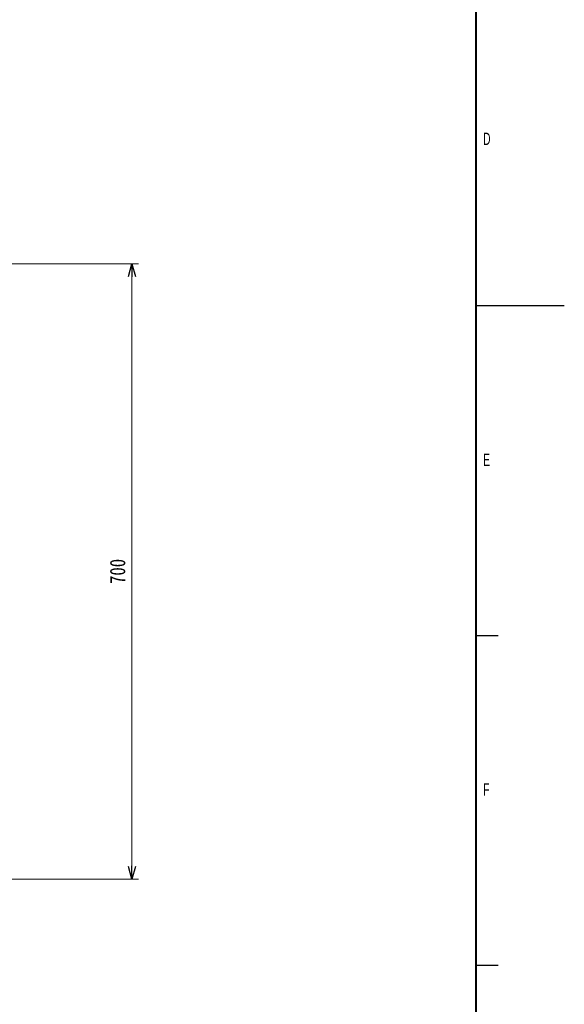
# Model space of a CAD drawing. Header units: millimetres. Extents: x 25 to 1935, y 715 to 2336.
# Tile 246 of 252: x 1811 to 1935, y 865 to 1089. Entities that reach past the tile are written whole.
import ezdxf

# ---------------------------------------------------------------- set-up
doc = ezdxf.new("R2010")
doc.units = ezdxf.units.MM
doc.header["$LTSCALE"] = 2
doc.layers.get('0').update_dxf_attribs({"color": 2})
doc.layers.add('标注层', color=7, linetype='Continuous')
doc.layers.add('粗图框层', color=7, linetype='Continuous', lineweight=40)
doc.layers.add('轮廓实线层', color=7, linetype='Continuous', lineweight=30)
doc.styles.add('FS2312', font='simsun.ttf', dxfattribs={"width": 0.8})
doc.styles.add('SLDTEXTSTYLE0', font='TXT', dxfattribs={"width": 0.6})
doc.dimstyles.new('STANDARD$0', dxfattribs={"dimtxt": 3.5, "dimasz": 3, "dimexe": 1.5, "dimexo": 0.5, "dimgap": 1.5, "dimtad": 1, "dimdec": 1, "dimlfac": 5, "dimdsep": 46, "dimtxsty": 'FS2312', "dimblk1": 'OPEN', "dimblk2": 'OPEN', "dimsah": 1, "dimcen": 0, "dimclrd": 4, "dimclre": 4, "dimclrt": 4, "dimadec": 0, "dimazin": 0, "dimtfac": 1, "dimtdec": 1, "dimtmove": 1, "dimatfit": 0, "dimldrblk": 'OPEN', "dimfxl": 1, "dimtolj": 1, "dimtzin": 0, "dimlwd": 18, "dimlwe": 18, "dimarcsym": 1})

# ---------------------------------------------------------------- blocks, each defined once
blk = doc.blocks.new('_OPEN')
at = {"color": 0}
for p, q in [((0, 0), (-1, 0)), ((-0.966, 0.259), (0, 0)), ((0, 0), (-0.966, -0.259))]:
    blk.add_line(p, q, dxfattribs=at)
blk = doc.blocks.new('*D53')
at = {"color": 4, "lineweight": 18, "transparency": 16777216}
for p, q in [((1783.51, 1033.92), (1838.01, 1033.92)), ((1836.51, 1030.92), (1836.51, 896.92)), ((1783.51, 893.92), (1838.01, 893.92))]:
    blk.add_line(p, q, dxfattribs=at)
at = {"layer": 'Defpoints', "color": 0, "transparency": 16777216}
for p in [(1783.01, 1033.92), (1783.01, 893.92), (1836.51, 893.92)]:
    blk.add_point(p, dxfattribs=at)
at = {"color": 4, "lineweight": 18, "transparency": 16777216, "xscale": 3, "yscale": 3, "zscale": 3}
for p, rotation in [((1836.51, 1033.92), 90), ((1836.51, 893.92), 270)]:
    blk.add_blockref('_OPEN', p, dxfattribs=dict(at, rotation=rotation))
at = {"color": 4, "transparency": 16777216, "insert": (1833.26, 963.92), "char_height": 3.5, "attachment_point": 5, "rotation": 90, "style": 'FS2312'}
blk.add_mtext('\\A1;700', dxfattribs=at)

msp = doc.modelspace()

# ---------------------------------------------------------------- linework, layer by layer
at = {"layer": '粗图框层', "color": 7}
msp.add_line((1914.716, 747.34), (1914.716, 1301.34), dxfattribs=at)
at = {"layer": '轮廓实线层', "color": 7}
for p, q in [((1934.768, 1024.34), (1914.768, 1024.34)), ((1914.768, 949.34), (1919.768, 949.34)), ((1914.768, 874.34), (1919.768, 874.34))]:
    msp.add_line(p, q, dxfattribs=at)

# ---------------------------------------------------------------- texts
at = {"layer": '标注层', "color": 7, "char_height": 2.8, "attachment_point": 1, "style": 'SLDTEXTSTYLE0'}
for s, insert in [('D', (1916.368, 1063.728)), ('E', (1916.368, 990.728)), ('F', (1916.368, 915.728))]:
    msp.add_mtext(s, dxfattribs=dict(at, insert=insert))

# ---------------------------------------------------------------- dimensions: what is measured, and where the dimension line sits
dim = msp.add_linear_dim(base=(1836.509, 893.92), p1=(1783.014, 1033.921), p2=(1783.014, 893.92), angle=90, dimstyle='STANDARD$0')
dim.commit()
dim.dimension.update_dxf_attribs({"geometry": '*D53', "text_midpoint": (1833.259, 963.92)})

doc.saveas('drawing.dxf')
